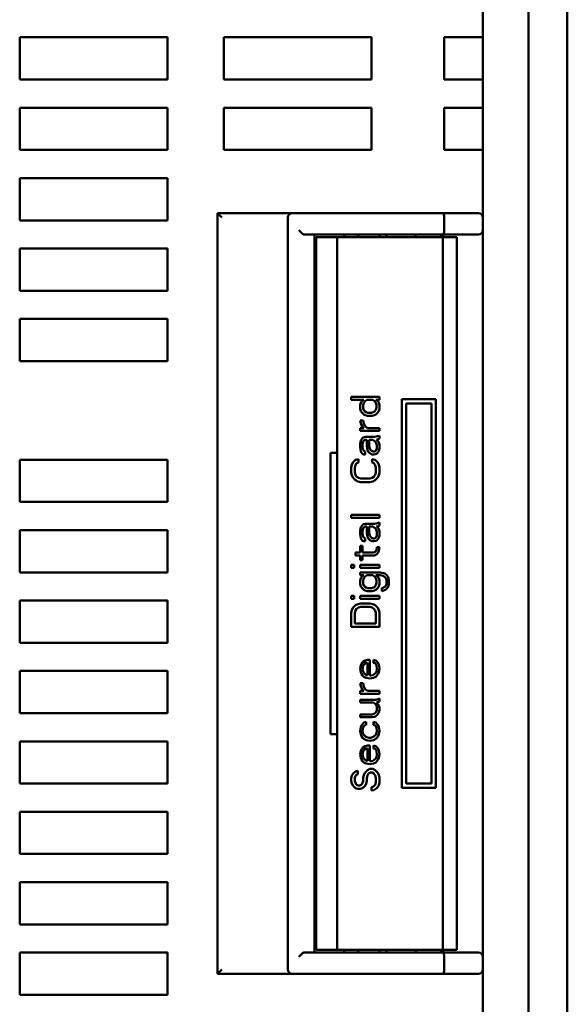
# Model space of a CAD drawing. Header units: millimetres. Extents: x 162 to 1254, y -993 to -226.
# Tile 10 of 11: x 1048 to 1087, y -691 to -621. Entities that reach past the tile are written whole.
import ezdxf

# ---------------------------------------------------------------- set-up
doc = ezdxf.new("R2010")
doc.units = ezdxf.units.MM
doc.header["$LTSCALE"] = 4
doc.layers.add('AM_0', color=7, linetype='Continuous', lineweight=50)

msp = doc.modelspace()

# ---------------------------------------------------------------- linework, layer by layer
at = {"layer": 'AM_0', "color": 7, "linetype": 'Continuous'}
for p, q in [((1086.902, -730.923), (1086.902, -550.924)), ((1084.152, -561.677), (1084.152, -718.175)), ((1080.902, -621.825), (1080.902, -619.825)), ((1058.502, -621.825), (1048.002, -621.825)), ((1048.002, -621.825), (1048.002, -624.825)), ((1058.502, -621.825), (1058.502, -624.825)), ((1073.002, -621.825), (1062.502, -621.825)), ((1062.502, -624.825), (1062.502, -621.825)), ((1073.002, -624.825), (1073.002, -621.825)), ((1080.902, -621.825), (1078.152, -621.825)), ((1078.152, -621.825), (1078.152, -624.825)), ((1080.902, -624.825), (1080.902, -621.825)), ((1048.002, -624.825), (1058.502, -624.825)), ((1062.502, -624.825), (1073.002, -624.825)), ((1078.152, -624.825), (1080.902, -624.825)), ((1080.902, -626.825), (1080.902, -624.825)), ((1058.502, -626.825), (1048.002, -626.825)), ((1048.002, -626.825), (1048.002, -629.825)), ((1058.502, -626.825), (1058.502, -629.825)), ((1073.002, -626.825), (1062.502, -626.825)), ((1062.502, -629.825), (1062.502, -626.825)), ((1073.002, -629.825), (1073.002, -626.825)), ((1080.902, -626.825), (1078.152, -626.825)), ((1078.152, -626.825), (1078.152, -629.825)), ((1080.902, -629.825), (1080.902, -626.825)), ((1048.002, -629.825), (1058.502, -629.825)), ((1062.502, -629.825), (1073.002, -629.825)), ((1078.152, -629.825), (1080.902, -629.825)), ((1080.902, -695.659), (1080.902, -629.825)), ((1058.502, -631.825), (1048.002, -631.825)), ((1048.002, -631.825), (1048.002, -634.825)), ((1058.502, -631.825), (1058.502, -634.825)), ((1048.002, -634.825), (1058.502, -634.825)), ((1062.052, -634.325), (1080.602, -634.325)), ((1062.052, -634.325), (1062.052, -688.325)), ((1062.352, -634.625), (1062.052, -634.325)), ((1067.052, -634.625), (1067.052, -688.025)), ((1078.152, -635.525), (1078.152, -634.625)), ((1067.974, -635.671), (1067.828, -635.525)), ((1068.04, -635.737), (1067.974, -635.671)), ((1080.602, -635.825), (1068.252, -635.825)), ((1068.952, -686.825), (1068.952, -635.825)), ((1069.052, -636.025), (1079.052, -636.025)), ((1069.052, -636.025), (1069.052, -686.625)), ((1070.552, -636.025), (1070.552, -686.625)), ((1071.052, -635.825), (1071.052, -636.025)), ((1072.052, -635.825), (1072.052, -636.025)), ((1073.552, -635.825), (1073.552, -636.025)), ((1074.052, -635.825), (1074.052, -636.025)), ((1076.152, -635.825), (1076.152, -636.025)), ((1077.952, -635.825), (1077.952, -636.025)), ((1077.952, -636.025), (1078.121, -635.856)), ((1078.052, -636.025), (1078.052, -686.625)), ((1079.052, -636.025), (1079.052, -686.625)), ((1058.502, -636.825), (1048.002, -636.825)), ((1048.002, -636.825), (1048.002, -639.825)), ((1058.502, -636.825), (1058.502, -639.825)), ((1069.052, -636.525), (1068.952, -636.525)), ((1069.052, -637.025), (1068.952, -637.025)), ((1068.952, -639.525), (1069.052, -639.525)), ((1048.002, -639.825), (1058.502, -639.825)), ((1068.952, -640.025), (1069.052, -640.025)), ((1058.502, -641.825), (1048.002, -641.825)), ((1048.002, -641.825), (1048.002, -644.825)), ((1058.502, -641.825), (1058.502, -644.825)), ((1048.002, -644.825), (1058.502, -644.825)), ((1068.952, -646.075), (1069.052, -646.075)), ((1071.552, -647.367), (1073.552, -647.367)), ((1071.552, -647.575), (1071.552, -647.367)), ((1073.552, -647.367), (1073.552, -647.575)), ((1072.445, -647.575), (1071.552, -647.575)), ((1072.233, -647.783), (1072.19, -647.95)), ((1072.19, -648.2), (1072.19, -647.95)), ((1072.19, -648.2), (1072.233, -648.367)), ((1072.275, -647.7), (1072.233, -647.783)), ((1072.36, -647.617), (1072.275, -647.7)), ((1072.445, -647.575), (1072.36, -647.617)), ((1072.403, -647.95), (1072.445, -647.783)), ((1072.403, -647.95), (1072.403, -648.2)), ((1072.488, -648.367), (1072.403, -648.2)), ((1072.445, -647.783), (1072.531, -647.658)), ((1072.531, -647.658), (1072.658, -647.575)), ((1073.084, -647.575), (1072.658, -647.575)), ((1073.084, -647.575), (1073.211, -647.658)), ((1073.211, -647.658), (1073.297, -647.783)), ((1073.552, -647.575), (1073.297, -647.575)), ((1073.382, -647.617), (1073.297, -647.575)), ((1073.297, -647.783), (1073.339, -647.95)), ((1073.339, -648.117), (1073.297, -648.283)), ((1073.339, -648.117), (1073.339, -647.95)), ((1073.467, -647.7), (1073.382, -647.617)), ((1073.509, -647.783), (1073.467, -647.7)), ((1073.552, -647.95), (1073.509, -647.783)), ((1073.509, -648.367), (1073.552, -648.2)), ((1073.552, -647.95), (1073.552, -648.2)), ((1075.152, -647.525), (1077.552, -647.525)), ((1075.152, -675.125), (1075.152, -647.525)), ((1077.252, -647.825), (1075.452, -647.825)), ((1075.452, -647.825), (1075.452, -674.825)), ((1077.252, -674.825), (1077.252, -647.825)), ((1077.552, -647.525), (1077.552, -675.125)), ((1072.233, -648.367), (1072.318, -648.492)), ((1072.318, -648.492), (1072.445, -648.617)), ((1072.445, -648.617), (1072.531, -648.658)), ((1072.616, -648.45), (1072.488, -648.367)), ((1072.531, -648.658), (1072.701, -648.7)), ((1072.743, -648.492), (1072.616, -648.45)), ((1073.041, -648.7), (1072.701, -648.7)), ((1072.743, -648.492), (1072.999, -648.492)), ((1073.211, -648.408), (1072.999, -648.492)), ((1073.041, -648.7), (1073.211, -648.658)), ((1073.297, -648.283), (1073.211, -648.408)), ((1073.211, -648.658), (1073.297, -648.617)), ((1073.297, -648.617), (1073.424, -648.492)), ((1073.424, -648.492), (1073.509, -648.367)), ((1072.19, -649.033), (1072.403, -649.033)), ((1072.19, -649.033), (1072.233, -649.242)), ((1072.19, -649.575), (1072.445, -649.575)), ((1072.19, -649.783), (1072.19, -649.575)), ((1072.233, -649.242), (1072.275, -649.367)), ((1072.275, -649.367), (1072.36, -649.492)), ((1072.36, -649.492), (1072.445, -649.575)), ((1072.445, -649.283), (1072.403, -649.033)), ((1072.531, -649.45), (1072.445, -649.283)), ((1072.701, -649.575), (1072.531, -649.45)), ((1072.701, -649.575), (1073.552, -649.575)), ((1073.552, -649.575), (1073.552, -649.783)), ((1073.552, -649.783), (1072.19, -649.783)), ((1072.403, -650.242), (1072.318, -650.325)), ((1072.531, -650.2), (1072.403, -650.242)), ((1072.531, -650.2), (1073.211, -650.2)), ((1073.424, -650.158), (1073.211, -650.2)), ((1073.552, -650.117), (1073.424, -650.158)), ((1073.552, -650.117), (1073.552, -650.325)), ((1072.233, -650.45), (1072.19, -650.7)), ((1072.19, -650.95), (1072.19, -650.7)), ((1072.19, -650.95), (1072.233, -651.242)), ((1072.318, -650.325), (1072.233, -650.45)), ((1072.36, -650.7), (1072.403, -650.533)), ((1072.36, -650.7), (1072.36, -650.95)), ((1072.403, -651.117), (1072.36, -650.95)), ((1072.403, -650.533), (1072.445, -650.45)), ((1072.445, -650.45), (1072.531, -650.408)), ((1072.658, -650.408), (1072.531, -650.408)), ((1072.658, -650.867), (1072.658, -650.408)), ((1072.658, -650.867), (1072.701, -651.117)), ((1073.084, -650.408), (1072.828, -650.408)), ((1072.828, -650.408), (1072.828, -650.867)), ((1072.871, -651.033), (1072.828, -650.867)), ((1073.084, -650.408), (1073.169, -650.45)), ((1073.169, -650.45), (1073.297, -650.575)), ((1073.297, -650.575), (1073.382, -650.783)), ((1073.339, -650.408), (1073.467, -650.367)), ((1073.424, -650.45), (1073.339, -650.408)), ((1073.382, -651.033), (1073.382, -650.783)), ((1073.509, -650.575), (1073.424, -650.45)), ((1073.467, -650.367), (1073.552, -650.325)), ((1073.552, -650.783), (1073.509, -650.575)), ((1073.552, -650.783), (1073.552, -651.033)), ((1070.089, -651.325), (1070.552, -651.325)), ((1070.089, -671.325), (1070.089, -651.325)), ((1072.233, -651.242), (1072.275, -651.325)), ((1072.275, -651.325), (1072.36, -651.408)), ((1072.36, -651.408), (1072.445, -651.45)), ((1072.445, -651.2), (1072.403, -651.117)), ((1072.531, -651.242), (1072.445, -651.2)), ((1072.531, -651.45), (1072.445, -651.45)), ((1072.531, -651.242), (1072.531, -651.45)), ((1072.701, -651.117), (1072.786, -651.283)), ((1072.786, -651.283), (1072.871, -651.367)), ((1072.914, -651.117), (1072.871, -651.033)), ((1072.871, -651.367), (1073.041, -651.45)), ((1072.999, -651.2), (1072.914, -651.117)), ((1073.126, -651.242), (1072.999, -651.2)), ((1073.169, -651.45), (1073.041, -651.45)), ((1073.126, -651.242), (1073.211, -651.242)), ((1073.169, -651.45), (1073.339, -651.408)), ((1073.297, -651.2), (1073.211, -651.242)), ((1073.382, -651.033), (1073.297, -651.2)), ((1073.339, -651.408), (1073.467, -651.283)), ((1073.467, -651.283), (1073.509, -651.2)), ((1073.509, -651.2), (1073.552, -651.033)), ((1058.502, -651.825), (1048.002, -651.825)), ((1048.002, -651.825), (1048.002, -654.825)), ((1058.502, -651.825), (1058.502, -654.825)), ((1071.594, -652.158), (1071.552, -652.367)), ((1071.552, -652.742), (1071.552, -652.367)), ((1071.68, -651.992), (1071.594, -652.158)), ((1071.85, -651.825), (1071.68, -651.992)), ((1071.807, -652.367), (1071.85, -652.2)), ((1071.807, -652.367), (1071.807, -652.742)), ((1072.062, -651.783), (1071.85, -651.825)), ((1071.85, -652.2), (1071.935, -652.075)), ((1071.935, -652.075), (1072.062, -652.033)), ((1072.062, -651.783), (1072.062, -652.033)), ((1073.254, -651.825), (1073.041, -651.783)), ((1073.041, -652.033), (1073.041, -651.783)), ((1073.041, -652.033), (1073.169, -652.075)), ((1073.169, -652.075), (1073.254, -652.2)), ((1073.424, -651.992), (1073.254, -651.825)), ((1073.254, -652.2), (1073.297, -652.367)), ((1073.297, -652.742), (1073.297, -652.367)), ((1073.509, -652.158), (1073.424, -651.992)), ((1073.552, -652.367), (1073.509, -652.158)), ((1073.552, -652.367), (1073.552, -652.742)), ((1071.552, -652.742), (1071.594, -652.95)), ((1071.594, -652.95), (1071.68, -653.117)), ((1071.85, -652.908), (1071.807, -652.742)), ((1071.935, -653.033), (1071.85, -652.908)), ((1072.062, -653.117), (1071.935, -653.033)), ((1073.169, -653.033), (1073.041, -653.117)), ((1073.254, -652.908), (1073.169, -653.033)), ((1073.297, -652.742), (1073.254, -652.908)), ((1073.424, -653.117), (1073.509, -652.95)), ((1073.509, -652.95), (1073.552, -652.742)), ((1071.68, -653.117), (1071.85, -653.283)), ((1071.85, -653.283), (1072.02, -653.367)), ((1072.02, -653.367), (1072.233, -653.408)), ((1072.233, -653.158), (1072.062, -653.117)), ((1072.233, -653.158), (1072.871, -653.158)), ((1072.871, -653.408), (1072.233, -653.408)), ((1073.041, -653.117), (1072.871, -653.158)), ((1072.871, -653.408), (1073.084, -653.367)), ((1073.084, -653.367), (1073.254, -653.283)), ((1073.254, -653.283), (1073.424, -653.117)), ((1048.002, -654.825), (1058.502, -654.825)), ((1071.552, -655.742), (1073.552, -655.742)), ((1071.552, -655.95), (1071.552, -655.742)), ((1073.552, -655.742), (1073.552, -655.95)), ((1073.552, -655.95), (1071.552, -655.95)), ((1072.318, -656.492), (1072.233, -656.617)), ((1072.403, -656.408), (1072.318, -656.492)), ((1072.531, -656.367), (1072.403, -656.408)), ((1072.445, -656.617), (1072.531, -656.575)), ((1072.531, -656.367), (1073.211, -656.367)), ((1072.658, -656.575), (1072.531, -656.575)), ((1072.658, -657.033), (1072.658, -656.575)), ((1073.084, -656.575), (1072.828, -656.575)), ((1072.828, -656.575), (1072.828, -657.033)), ((1073.084, -656.575), (1073.169, -656.617)), ((1073.424, -656.325), (1073.211, -656.367)), ((1073.339, -656.575), (1073.467, -656.533)), ((1073.424, -656.617), (1073.339, -656.575)), ((1073.552, -656.283), (1073.424, -656.325)), ((1073.467, -656.533), (1073.552, -656.492)), ((1073.552, -656.283), (1073.552, -656.492)), ((1058.502, -656.825), (1048.002, -656.825)), ((1048.002, -656.825), (1048.002, -659.825)), ((1058.502, -656.825), (1058.502, -659.825)), ((1072.233, -656.617), (1072.19, -656.867)), ((1072.19, -657.117), (1072.19, -656.867)), ((1072.19, -657.117), (1072.233, -657.408)), ((1072.36, -656.867), (1072.403, -656.7)), ((1072.36, -656.867), (1072.36, -657.117)), ((1072.403, -657.283), (1072.36, -657.117)), ((1072.403, -656.7), (1072.445, -656.617)), ((1072.445, -657.367), (1072.403, -657.283)), ((1072.658, -657.033), (1072.701, -657.283)), ((1072.701, -657.283), (1072.786, -657.45)), ((1072.871, -657.2), (1072.828, -657.033)), ((1072.914, -657.283), (1072.871, -657.2)), ((1072.999, -657.367), (1072.914, -657.283)), ((1073.169, -656.617), (1073.297, -656.742)), ((1073.297, -656.742), (1073.382, -656.95)), ((1073.382, -657.2), (1073.297, -657.367)), ((1073.382, -657.2), (1073.382, -656.95)), ((1073.509, -656.742), (1073.424, -656.617)), ((1073.552, -656.95), (1073.509, -656.742)), ((1073.509, -657.367), (1073.552, -657.2)), ((1073.552, -656.95), (1073.552, -657.2)), ((1072.19, -657.95), (1072.36, -657.95)), ((1072.19, -658.408), (1072.19, -657.95)), ((1072.233, -657.408), (1072.275, -657.492)), ((1072.275, -657.492), (1072.36, -657.575)), ((1072.36, -657.575), (1072.445, -657.617)), ((1072.36, -657.95), (1072.36, -658.408)), ((1072.531, -657.408), (1072.445, -657.367)), ((1072.531, -657.617), (1072.445, -657.617)), ((1072.531, -657.408), (1072.531, -657.617)), ((1072.786, -657.45), (1072.871, -657.533)), ((1072.871, -657.533), (1073.041, -657.617)), ((1073.126, -657.408), (1072.999, -657.367)), ((1073.169, -657.617), (1073.041, -657.617)), ((1073.126, -657.408), (1073.211, -657.408)), ((1073.169, -657.617), (1073.339, -657.575)), ((1073.297, -657.367), (1073.211, -657.408)), ((1073.339, -657.575), (1073.467, -657.45)), ((1073.467, -657.45), (1073.509, -657.367)), ((1071.85, -658.408), (1072.19, -658.408)), ((1071.85, -658.617), (1071.85, -658.408)), ((1072.19, -658.617), (1071.85, -658.617)), ((1072.19, -658.95), (1072.19, -658.617)), ((1072.36, -658.408), (1073.126, -658.408)), ((1073.211, -658.617), (1072.36, -658.617)), ((1072.36, -658.617), (1072.36, -658.95)), ((1073.254, -658.367), (1073.126, -658.408)), ((1073.211, -658.617), (1073.382, -658.533)), ((1073.339, -658.242), (1073.254, -658.367)), ((1073.382, -658.033), (1073.339, -658.242)), ((1073.382, -658.033), (1073.552, -658.033)), ((1073.382, -658.533), (1073.467, -658.408)), ((1073.467, -658.408), (1073.509, -658.283)), ((1073.509, -658.283), (1073.552, -658.033)), ((1071.552, -659.283), (1071.765, -659.283)), ((1071.552, -659.492), (1071.552, -659.283)), ((1071.765, -659.283), (1071.765, -659.492)), ((1072.36, -658.95), (1072.19, -658.95)), ((1072.19, -659.283), (1073.552, -659.283)), ((1072.19, -659.492), (1072.19, -659.283)), ((1073.552, -659.283), (1073.552, -659.492)), ((1048.002, -659.825), (1058.502, -659.825)), ((1071.765, -659.492), (1071.552, -659.492)), ((1073.552, -659.492), (1072.19, -659.492)), ((1072.19, -659.825), (1073.637, -659.825)), ((1072.19, -660.033), (1072.19, -659.825)), ((1072.445, -660.033), (1072.19, -660.033)), ((1072.36, -660.075), (1072.275, -660.158)), ((1072.445, -660.033), (1072.36, -660.075)), ((1072.531, -660.117), (1072.658, -660.033)), ((1073.084, -660.033), (1072.658, -660.033)), ((1073.084, -660.033), (1073.211, -660.117)), ((1073.637, -660.033), (1073.297, -660.033)), ((1073.382, -660.075), (1073.297, -660.033)), ((1073.467, -660.158), (1073.382, -660.075)), ((1073.935, -659.908), (1073.637, -659.825)), ((1073.637, -660.033), (1073.807, -660.075)), ((1073.807, -660.075), (1073.892, -660.117)), ((1074.062, -659.992), (1073.935, -659.908)), ((1074.148, -660.117), (1074.062, -659.992)), ((1072.233, -660.242), (1072.19, -660.408)), ((1072.19, -660.658), (1072.19, -660.408)), ((1072.19, -660.658), (1072.233, -660.825)), ((1072.275, -660.158), (1072.233, -660.242)), ((1072.403, -660.408), (1072.445, -660.242)), ((1072.403, -660.408), (1072.403, -660.658)), ((1072.488, -660.825), (1072.403, -660.658)), ((1072.445, -660.242), (1072.531, -660.117)), ((1073.211, -660.117), (1073.297, -660.242)), ((1073.297, -660.742), (1073.211, -660.867)), ((1073.297, -660.242), (1073.339, -660.408)), ((1073.339, -660.575), (1073.297, -660.742)), ((1073.339, -660.575), (1073.339, -660.408)), ((1073.509, -660.242), (1073.467, -660.158)), ((1073.552, -660.408), (1073.509, -660.242)), ((1073.509, -660.825), (1073.552, -660.658)), ((1073.552, -660.408), (1073.552, -660.658)), ((1073.892, -660.117), (1074.02, -660.242)), ((1074.062, -660.658), (1073.977, -660.825)), ((1074.02, -660.242), (1074.062, -660.408)), ((1074.062, -660.658), (1074.062, -660.408)), ((1074.19, -660.242), (1074.148, -660.117)), ((1074.233, -660.408), (1074.19, -660.242)), ((1074.19, -660.825), (1074.233, -660.658)), ((1074.233, -660.408), (1074.233, -660.658)), ((1072.233, -660.825), (1072.318, -660.95)), ((1072.318, -660.95), (1072.445, -661.075)), ((1072.445, -661.075), (1072.531, -661.117)), ((1072.616, -660.908), (1072.488, -660.825)), ((1072.531, -661.117), (1072.701, -661.158)), ((1072.743, -660.95), (1072.616, -660.908)), ((1073.041, -661.158), (1072.701, -661.158)), ((1072.743, -660.95), (1072.999, -660.95)), ((1073.126, -660.908), (1072.999, -660.95)), ((1073.041, -661.158), (1073.211, -661.117)), ((1073.211, -660.867), (1073.126, -660.908)), ((1073.211, -661.117), (1073.297, -661.075)), ((1073.297, -661.075), (1073.424, -660.95)), ((1073.424, -660.95), (1073.509, -660.825)), ((1073.85, -660.908), (1073.722, -660.95)), ((1073.722, -661.158), (1073.722, -660.95)), ((1073.722, -661.158), (1073.977, -661.075)), ((1073.977, -660.825), (1073.85, -660.908)), ((1073.977, -661.075), (1074.105, -660.95)), ((1074.105, -660.95), (1074.19, -660.825)), ((1058.502, -661.825), (1048.002, -661.825)), ((1048.002, -661.825), (1048.002, -664.825)), ((1058.502, -661.825), (1058.502, -664.825)), ((1071.552, -661.492), (1071.765, -661.492)), ((1071.552, -661.7), (1071.552, -661.492)), ((1071.765, -661.7), (1071.552, -661.7)), ((1071.85, -662.158), (1071.68, -662.325)), ((1071.765, -661.492), (1071.765, -661.7)), ((1072.02, -662.075), (1071.85, -662.158)), ((1072.233, -662.033), (1072.02, -662.075)), ((1072.19, -661.492), (1073.552, -661.492)), ((1072.19, -661.7), (1072.19, -661.492)), ((1073.552, -661.7), (1072.19, -661.7)), ((1072.233, -662.033), (1072.871, -662.033)), ((1073.084, -662.075), (1072.871, -662.033)), ((1073.254, -662.158), (1073.084, -662.075)), ((1073.424, -662.325), (1073.254, -662.158)), ((1073.552, -661.492), (1073.552, -661.7)), ((1071.594, -662.492), (1071.552, -662.7)), ((1071.552, -663.7), (1071.552, -662.7)), ((1071.68, -662.325), (1071.594, -662.492)), ((1071.807, -662.7), (1071.85, -662.533)), ((1071.807, -662.7), (1071.807, -663.45)), ((1071.85, -662.533), (1071.935, -662.408)), ((1071.935, -662.408), (1072.062, -662.325)), ((1072.062, -662.325), (1072.233, -662.283)), ((1072.871, -662.283), (1072.233, -662.283)), ((1072.871, -662.283), (1073.041, -662.325)), ((1073.041, -662.325), (1073.169, -662.408)), ((1073.169, -662.408), (1073.254, -662.533)), ((1073.254, -662.533), (1073.297, -662.7)), ((1073.297, -663.45), (1073.297, -662.7)), ((1073.509, -662.492), (1073.424, -662.325)), ((1073.552, -662.7), (1073.509, -662.492)), ((1073.552, -662.7), (1073.552, -663.7)), ((1071.807, -663.45), (1073.297, -663.45)), ((1073.552, -663.7), (1071.552, -663.7)), ((1048.002, -664.825), (1058.502, -664.825)), ((1072.36, -666.2), (1072.233, -666.408)), ((1072.531, -666.075), (1072.36, -666.2)), ((1072.403, -666.45), (1072.488, -666.325)), ((1072.488, -666.325), (1072.616, -666.242)), ((1072.701, -666.033), (1072.531, -666.075)), ((1072.701, -666.242), (1072.616, -666.242)), ((1072.701, -666.033), (1072.871, -666.033)), ((1072.701, -667.117), (1072.701, -666.242)), ((1072.871, -666.033), (1072.871, -667.158)), ((1073.297, -666.075), (1073.126, -666.033)), ((1073.126, -666.242), (1073.126, -666.033)), ((1073.126, -666.242), (1073.254, -666.283)), ((1073.254, -666.283), (1073.339, -666.408)), ((1073.424, -666.2), (1073.297, -666.075)), ((1073.509, -666.367), (1073.424, -666.2)), ((1073.552, -666.658), (1073.509, -666.367)), ((1058.502, -666.825), (1048.002, -666.825)), ((1048.002, -666.825), (1048.002, -669.825)), ((1058.502, -666.825), (1058.502, -669.825)), ((1072.233, -666.408), (1072.19, -666.658)), ((1072.19, -666.658), (1072.233, -666.908)), ((1072.233, -666.908), (1072.275, -667.033)), ((1072.275, -667.033), (1072.36, -667.158)), ((1072.36, -666.7), (1072.403, -666.45)), ((1072.403, -666.867), (1072.36, -666.7)), ((1072.445, -666.95), (1072.403, -666.867)), ((1072.573, -667.075), (1072.445, -666.95)), ((1072.658, -667.117), (1072.573, -667.075)), ((1073.169, -667.075), (1073.084, -667.117)), ((1073.297, -666.95), (1073.169, -667.075)), ((1073.339, -666.867), (1073.297, -666.95)), ((1073.339, -666.408), (1073.382, -666.7)), ((1073.382, -666.7), (1073.339, -666.867)), ((1073.382, -667.158), (1073.467, -667.033)), ((1073.467, -667.033), (1073.509, -666.908)), ((1073.509, -666.908), (1073.552, -666.658)), ((1072.19, -667.7), (1072.403, -667.7)), ((1072.19, -667.7), (1072.233, -667.908)), ((1072.36, -667.158), (1072.445, -667.242)), ((1072.445, -667.95), (1072.403, -667.7)), ((1072.445, -667.242), (1072.616, -667.325)), ((1072.616, -667.325), (1072.871, -667.367)), ((1072.658, -667.117), (1072.701, -667.117)), ((1072.871, -667.158), (1072.956, -667.158)), ((1072.871, -667.367), (1073.126, -667.325)), ((1073.084, -667.117), (1072.956, -667.158)), ((1073.126, -667.325), (1073.297, -667.242)), ((1073.297, -667.242), (1073.382, -667.158)), ((1072.19, -668.242), (1072.445, -668.242)), ((1072.19, -668.45), (1072.19, -668.242)), ((1073.552, -668.45), (1072.19, -668.45)), ((1072.233, -667.908), (1072.275, -668.033)), ((1072.275, -668.033), (1072.36, -668.158)), ((1072.36, -668.158), (1072.445, -668.242)), ((1072.531, -668.117), (1072.445, -667.95)), ((1072.701, -668.242), (1072.531, -668.117)), ((1072.701, -668.242), (1073.552, -668.242)), ((1073.552, -668.242), (1073.552, -668.45)), ((1072.19, -668.867), (1073.297, -668.867)), ((1072.19, -669.075), (1072.19, -668.867)), ((1073.126, -669.075), (1072.19, -669.075)), ((1073.126, -669.075), (1073.254, -669.158)), ((1073.254, -669.158), (1073.339, -669.283)), ((1073.467, -668.825), (1073.297, -668.867)), ((1073.339, -669.075), (1073.552, -668.992)), ((1073.467, -669.2), (1073.339, -669.075)), ((1073.552, -668.783), (1073.467, -668.825)), ((1073.552, -668.783), (1073.552, -668.992)), ((1048.002, -669.825), (1058.502, -669.825)), ((1073.169, -669.867), (1073.041, -669.908)), ((1073.297, -669.783), (1073.169, -669.867)), ((1073.382, -669.617), (1073.297, -669.783)), ((1073.339, -669.283), (1073.382, -669.45)), ((1073.382, -669.617), (1073.382, -669.45)), ((1073.424, -669.908), (1073.509, -669.783)), ((1073.509, -669.283), (1073.467, -669.2)), ((1073.552, -669.45), (1073.509, -669.283)), ((1073.509, -669.783), (1073.552, -669.617)), ((1073.552, -669.45), (1073.552, -669.617)), ((1072.19, -669.908), (1073.041, -669.908)), ((1072.19, -670.117), (1072.19, -669.908)), ((1073.041, -670.117), (1072.19, -670.117)), ((1072.445, -670.492), (1072.318, -670.617)), ((1072.616, -670.45), (1072.445, -670.492)), ((1072.616, -670.45), (1072.616, -670.658)), ((1073.041, -670.117), (1073.211, -670.075)), ((1073.297, -670.492), (1073.126, -670.45)), ((1073.126, -670.658), (1073.126, -670.45)), ((1073.211, -670.075), (1073.297, -670.033)), ((1073.297, -670.033), (1073.424, -669.908)), ((1073.424, -670.617), (1073.297, -670.492)), ((1072.233, -670.783), (1072.19, -671.075)), ((1072.19, -671.075), (1072.233, -671.325)), ((1072.318, -670.617), (1072.233, -670.783)), ((1072.36, -671.117), (1072.403, -670.825)), ((1072.403, -671.283), (1072.36, -671.117)), ((1072.403, -670.825), (1072.488, -670.7)), ((1072.488, -670.7), (1072.616, -670.658)), ((1073.126, -670.658), (1073.254, -670.7)), ((1073.254, -670.7), (1073.339, -670.825)), ((1073.382, -671.117), (1073.297, -671.367)), ((1073.339, -670.825), (1073.382, -671.117)), ((1073.509, -670.783), (1073.424, -670.617)), ((1073.552, -671.075), (1073.509, -670.783)), ((1073.509, -671.325), (1073.552, -671.075)), ((1058.502, -671.825), (1048.002, -671.825)), ((1048.002, -671.825), (1048.002, -674.825)), ((1058.502, -671.825), (1058.502, -674.825)), ((1070.089, -671.325), (1070.552, -671.325)), ((1072.233, -671.325), (1072.275, -671.45)), ((1072.275, -671.45), (1072.36, -671.575)), ((1072.36, -671.575), (1072.445, -671.658)), ((1072.445, -671.367), (1072.403, -671.283)), ((1072.573, -671.492), (1072.445, -671.367)), ((1072.445, -671.658), (1072.616, -671.742)), ((1072.658, -671.533), (1072.573, -671.492)), ((1072.616, -671.742), (1072.871, -671.783)), ((1072.828, -671.575), (1072.658, -671.533)), ((1072.828, -671.575), (1072.956, -671.575)), ((1072.871, -671.783), (1073.126, -671.742)), ((1073.169, -671.492), (1072.956, -671.575)), ((1073.126, -671.742), (1073.297, -671.658)), ((1073.297, -671.367), (1073.169, -671.492)), ((1073.297, -671.658), (1073.382, -671.575)), ((1073.382, -671.575), (1073.467, -671.45)), ((1073.467, -671.45), (1073.509, -671.325)), ((1072.233, -672.492), (1072.19, -672.742)), ((1072.36, -672.283), (1072.233, -672.492)), ((1072.531, -672.158), (1072.36, -672.283)), ((1072.36, -672.783), (1072.403, -672.533)), ((1072.403, -672.533), (1072.488, -672.408)), ((1072.488, -672.408), (1072.616, -672.325)), ((1072.701, -672.117), (1072.531, -672.158)), ((1072.701, -672.325), (1072.616, -672.325)), ((1072.701, -672.117), (1072.871, -672.117)), ((1072.701, -673.2), (1072.701, -672.325)), ((1072.871, -672.117), (1072.871, -673.242)), ((1073.297, -672.158), (1073.126, -672.117)), ((1073.126, -672.325), (1073.126, -672.117)), ((1073.126, -672.325), (1073.254, -672.367)), ((1073.254, -672.367), (1073.339, -672.492)), ((1073.424, -672.283), (1073.297, -672.158)), ((1073.339, -672.492), (1073.382, -672.783)), ((1073.509, -672.45), (1073.424, -672.283)), ((1073.552, -672.742), (1073.509, -672.45)), ((1072.19, -672.742), (1072.233, -672.992)), ((1072.233, -672.992), (1072.275, -673.117)), ((1072.275, -673.117), (1072.36, -673.242)), ((1072.403, -672.95), (1072.36, -672.783)), ((1072.36, -673.242), (1072.445, -673.325)), ((1072.445, -673.033), (1072.403, -672.95)), ((1072.573, -673.158), (1072.445, -673.033)), ((1072.445, -673.325), (1072.616, -673.408)), ((1072.658, -673.2), (1072.573, -673.158)), ((1072.658, -673.2), (1072.701, -673.2)), ((1072.871, -673.242), (1072.956, -673.242)), ((1073.084, -673.2), (1072.956, -673.242)), ((1073.169, -673.158), (1073.084, -673.2)), ((1073.126, -673.408), (1073.297, -673.325)), ((1073.297, -673.033), (1073.169, -673.158)), ((1073.339, -672.95), (1073.297, -673.033)), ((1073.297, -673.325), (1073.382, -673.242)), ((1073.382, -672.783), (1073.339, -672.95)), ((1073.382, -673.242), (1073.467, -673.117)), ((1073.467, -673.117), (1073.509, -672.992)), ((1073.509, -672.992), (1073.552, -672.742)), ((1071.722, -674.075), (1071.594, -674.242)), ((1071.892, -673.95), (1071.722, -674.075)), ((1072.02, -673.908), (1071.892, -673.95)), ((1072.02, -673.908), (1072.02, -674.158)), ((1072.531, -674.033), (1072.445, -674.2)), ((1072.701, -673.867), (1072.531, -674.033)), ((1072.616, -673.408), (1072.871, -673.45)), ((1072.871, -673.783), (1072.701, -673.867)), ((1072.786, -674.117), (1072.914, -674.033)), ((1072.871, -673.45), (1073.126, -673.408)), ((1072.871, -673.783), (1073.084, -673.783)), ((1073.041, -674.033), (1072.914, -674.033)), ((1073.041, -674.033), (1073.169, -674.117)), ((1073.254, -673.867), (1073.084, -673.783)), ((1073.424, -674.033), (1073.254, -673.867)), ((1073.509, -674.2), (1073.424, -674.033)), ((1071.594, -674.242), (1071.552, -674.45)), ((1071.552, -674.658), (1071.552, -674.45)), ((1071.552, -674.658), (1071.594, -674.825)), ((1071.807, -674.408), (1071.85, -674.283)), ((1071.807, -674.408), (1071.807, -674.658)), ((1071.85, -674.783), (1071.807, -674.658)), ((1071.85, -674.283), (1071.935, -674.2)), ((1071.935, -674.2), (1072.02, -674.158)), ((1072.403, -674.658), (1072.36, -674.783)), ((1072.445, -674.2), (1072.403, -674.408)), ((1072.403, -674.658), (1072.403, -674.408)), ((1072.616, -674.825), (1072.658, -674.658)), ((1072.658, -674.408), (1072.701, -674.242)), ((1072.658, -674.408), (1072.658, -674.658)), ((1072.701, -674.242), (1072.786, -674.117)), ((1073.169, -674.117), (1073.254, -674.242)), ((1073.254, -674.242), (1073.297, -674.408)), ((1073.297, -674.742), (1073.254, -674.908)), ((1073.297, -674.742), (1073.297, -674.408)), ((1073.552, -674.408), (1073.509, -674.2)), ((1073.509, -674.95), (1073.552, -674.742)), ((1073.552, -674.408), (1073.552, -674.742)), ((1048.002, -674.825), (1058.502, -674.825)), ((1071.594, -674.825), (1071.68, -674.992)), ((1071.68, -674.992), (1071.85, -675.158)), ((1071.935, -674.908), (1071.85, -674.783)), ((1071.85, -675.158), (1072.02, -675.2)), ((1072.062, -674.95), (1071.935, -674.908)), ((1072.19, -675.2), (1072.02, -675.2)), ((1072.062, -674.95), (1072.148, -674.95)), ((1072.275, -674.908), (1072.148, -674.95)), ((1072.19, -675.2), (1072.36, -675.158)), ((1072.36, -674.783), (1072.275, -674.908)), ((1072.36, -675.158), (1072.531, -674.992)), ((1072.531, -674.992), (1072.616, -674.825)), ((1073.126, -675.033), (1072.999, -675.075)), ((1072.999, -675.325), (1072.999, -675.075)), ((1072.999, -675.325), (1073.169, -675.283)), ((1073.254, -674.908), (1073.126, -675.033)), ((1073.169, -675.283), (1073.382, -675.158)), ((1073.382, -675.158), (1073.509, -674.95)), ((1077.552, -675.125), (1075.152, -675.125)), ((1075.452, -674.825), (1077.252, -674.825)), ((1058.502, -676.825), (1048.002, -676.825)), ((1048.002, -676.825), (1048.002, -679.825)), ((1058.502, -676.825), (1058.502, -679.825)), ((1068.952, -676.575), (1069.052, -676.575)), ((1048.002, -679.825), (1058.502, -679.825)), ((1058.502, -681.825), (1048.002, -681.825)), ((1048.002, -681.825), (1048.002, -684.825)), ((1058.502, -681.825), (1058.502, -684.825)), ((1069.052, -682.625), (1068.952, -682.625)), ((1069.052, -683.125), (1068.952, -683.125)), ((1048.002, -684.825), (1058.502, -684.825)), ((1068.952, -685.625), (1069.052, -685.625)), ((1068.952, -686.125), (1069.052, -686.125)), ((1069.052, -686.625), (1079.052, -686.625)), ((1071.052, -686.625), (1071.052, -686.825)), ((1072.052, -686.625), (1072.052, -686.825)), ((1073.552, -686.625), (1073.552, -686.825)), ((1074.052, -686.625), (1074.052, -686.825)), ((1076.152, -686.625), (1076.152, -686.825)), ((1078.121, -686.794), (1077.952, -686.625)), ((1077.952, -686.625), (1077.952, -686.825)), ((1058.502, -686.825), (1048.002, -686.825)), ((1048.002, -686.825), (1048.002, -689.825)), ((1058.502, -686.825), (1058.502, -689.825)), ((1067.974, -686.979), (1067.828, -687.125)), ((1068.04, -686.913), (1067.974, -686.979)), ((1068.252, -686.825), (1080.602, -686.825)), ((1078.152, -688.025), (1078.152, -687.125)), ((1062.052, -688.325), (1062.352, -688.025)), ((1062.052, -688.325), (1080.602, -688.325)), ((1048.002, -689.825), (1058.502, -689.825))]:
    msp.add_line(p, q, dxfattribs=at)
for centre, start, end in [((1067.352, -634.625), 90, 180), ((1080.602, -634.625), 0, 90), ((1080.602, -635.525), 270, 0), ((1080.602, -687.125), 0, 90), ((1067.352, -688.025), 180, 270), ((1080.602, -688.025), 270, 0)]:
    msp.add_arc(centre, 0.3, start, end, dxfattribs=at)
for centre, start_param, end_param in [((1068.252, -635.525), -3.926991, -3.141593), ((1068.252, -687.125), 0, 0.785398)]:
    msp.add_ellipse(centre, major_axis=(0, 0.3), ratio=1, start_param=start_param, end_param=end_param, dxfattribs=at)
for points, knots in [([(1078.09, -634.325), (1078.1, -634.325), (1078.122, -634.36), (1078.144, -634.455), (1078.152, -634.554), (1078.152, -634.625)], [0, 0, 0, 0, 0.103566, 0.318008, 1, 1, 1, 1]), ([(1078.152, -635.525), (1078.152, -635.596), (1078.144, -635.695), (1078.122, -635.79), (1078.1, -635.825), (1078.09, -635.825)], [0, 0, 0, 0, 0.681992, 0.896434, 1, 1, 1, 1]), ([(1078.09, -686.825), (1078.1, -686.825), (1078.122, -686.86), (1078.144, -686.955), (1078.152, -687.054), (1078.152, -687.125)], [0, 0, 0, 0, 0.103566, 0.318008, 1, 1, 1, 1]), ([(1078.152, -688.025), (1078.152, -688.096), (1078.144, -688.195), (1078.122, -688.29), (1078.1, -688.325), (1078.09, -688.325)], [0, 0, 0, 0, 0.681992, 0.896434, 1, 1, 1, 1])]:
    msp.add_open_spline(points, degree=3, knots=knots, dxfattribs=at)

doc.saveas('drawing.dxf')
